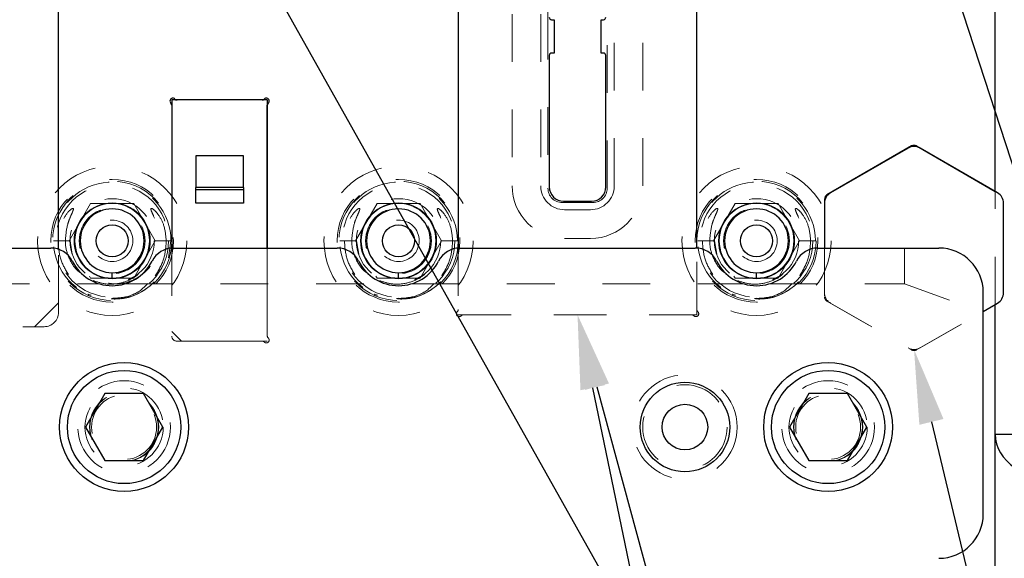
# Model space of a CAD drawing. Header units: inches. Extents: x 1880 to 2363, y -453 to -54.
# Tile 250 of 256: x 2044.14 to 2046.2, y -421.4 to -420.27. Entities that reach past the tile are written whole.
import ezdxf

# ---------------------------------------------------------------- set-up
doc = ezdxf.new("R2010")
doc.units = ezdxf.units.IN
doc.header["$LTSCALE"] = 0.5
doc.header["$MEASUREMENT"] = 0
doc.linetypes.add('HIDDEN', pattern=[0.225, 0.15, -0.075])
for name, color, linetype in [('DIE-M-S', 8, 'Continuous'), ('DIE-M-S2', 1, 'Continuous'), ('DIE-M-S3', 8, 'Continuous'), ('DSS-M-S', 53, 'Continuous'), ('RAI-M-S', 8, 'Continuous'), ('SID-M-S', 105, 'Continuous'), ('SVD-M-S', 8, 'Continuous')]:
    doc.layers.add(name, color=color, linetype=linetype)

msp = doc.modelspace()

# ---------------------------------------------------------------- linework, layer by layer
at = {"layer": 'DIE-M-S', "linetype": 'Continuous', "lineweight": 25}
for p, q in [((2045.05679, -419.72495), (2045.05679, -420.74539)), ((2045.55679, -420.74539), (2045.55679, -419.72495)), ((2046.18179, -420.62681), (2046.18179, -419.84352)), ((2044.21929, -420.74788), (2044.21929, -420.14612)), ((2044.45679, -420.44612), (2044.45679, -420.74539)), ((2044.64584, -420.43517), (2044.46775, -420.43517)), ((2044.65679, -420.74527), (2044.65679, -420.44612)), ((2046.00679, -420.53155), (2045.82929, -420.63403)), ((2046.01679, -420.53155), (2046.18179, -420.62681)), ((2045.82429, -420.64269), (2045.82429, -420.74527)), ((2046.15679, -420.87796), (2046.18179, -420.86352)), ((2046.18179, -423.48517), (2046.18179, -420.86352))]:
    msp.add_line(p, q, dxfattribs=at)
at = {"layer": 'DIE-M-S', "linetype": 'HIDDEN', "lineweight": 18}
for p, q in [((2044.21929, -420.88017), (2044.21929, -420.74788)), ((2044.45679, -420.74539), (2044.45679, -420.93017)), ((2044.65679, -420.92921), (2044.65679, -420.74527)), ((2045.05679, -420.74539), (2045.05679, -420.87421)), ((2045.55679, -420.87421), (2045.55679, -420.74539)), ((2045.82429, -420.74527), (2045.82429, -420.84765)), ((2045.82929, -420.85631), (2046.00679, -420.95879)), ((2045.06775, -420.88517), (2045.54584, -420.88517)), ((2046.01679, -420.95879), (2046.15679, -420.87796)), ((2043.55525, -420.91017), (2044.18929, -420.91017)), ((2044.46679, -420.94017), (2044.64584, -420.94017))]:
    msp.add_line(p, q, dxfattribs=at)
at = {"layer": 'DIE-M-S', "linetype": 'Continuous', "lineweight": 25}
for centre in [(2044.33179, -420.73017), (2044.93179, -420.73017), (2045.68179, -420.73017)]:
    msp.add_circle(centre, 0.079, dxfattribs=at)
at = {"layer": 'DIE-M-S', "linetype": 'HIDDEN', "lineweight": 18}
for centre in [(2044.35679, -421.12027), (2045.83179, -421.12027)]:
    msp.add_circle(centre, 0.068, dxfattribs=at)
at = {"layer": 'DIE-M-S', "linetype": 'Continuous', "lineweight": 25}
for centre, radius, start, end in [((2044.45891, -420.43729), 0.006, 42.59227, 227.40773), ((2044.46775, -420.42917), 0.006, 222.59227, 270), ((2044.64584, -420.42917), 0.006, 270, 317.40773), ((2044.65467, -420.43729), 0.006, 312.59227, 137.40773), ((2044.45079, -420.44612), 0.006, 0, 47.40773), ((2044.66279, -420.44612), 0.006, 132.59227, 180), ((2046.01179, -420.54021), 0.01, 60, 120), ((2045.83429, -420.64269), 0.01, 120, 180)]:
    msp.add_arc(centre, radius, start, end, dxfattribs=at)
at = {"layer": 'DIE-M-S', "linetype": 'HIDDEN', "lineweight": 18}
for centre, radius, start, end in [((2045.83429, -420.84765), 0.01, 180, 240), ((2044.18929, -420.88017), 0.03, 270, 0), ((2045.05891, -420.88305), 0.006, 132.59227, 317.40773), ((2045.05079, -420.87421), 0.006, 312.59227, 0), ((2045.06775, -420.89117), 0.006, 90, 137.40773), ((2045.54584, -420.89117), 0.006, 42.59227, 90), ((2045.55467, -420.88305), 0.006, 222.59227, 47.40773), ((2045.56279, -420.87421), 0.006, 180, 227.40773), ((2044.46679, -420.93017), 0.01, 180, 270), ((2044.64584, -420.94617), 0.006, 42.59227, 90), ((2044.65467, -420.93805), 0.006, 222.59227, 47.40773), ((2044.66279, -420.92921), 0.006, 180, 227.40773), ((2046.01179, -420.95013), 0.01, 240, 300)]:
    msp.add_arc(centre, radius, start, end, dxfattribs=at)
at = {"layer": 'DIE-M-S2', "linetype": 'Continuous', "lineweight": 25}
for p, q in [((2045.05679, -419.72495), (2045.05679, -420.74539)), ((2045.55679, -420.74539), (2045.55679, -419.72495)), ((2044.21929, -420.74788), (2044.21929, -420.13517)), ((2045.25258, -420.267), (2045.25758, -420.267)), ((2045.25758, -420.267), (2045.25758, -420.337)), ((2045.356, -420.337), (2045.356, -420.267)), ((2045.356, -420.267), (2045.361, -420.267)), ((2045.24758, -420.342), (2045.24758, -420.61734)), ((2045.25758, -420.337), (2045.25258, -420.337)), ((2045.361, -420.337), (2045.356, -420.337)), ((2045.366, -420.61734), (2045.366, -420.342)), ((2044.65679, -420.43517), (2044.45679, -420.43517)), ((2044.45679, -420.43517), (2044.45679, -420.74539)), ((2044.45679, -420.43517), (2044.45679, -420.74539)), ((2044.65679, -420.43517), (2044.45679, -420.43517)), ((2044.65679, -420.43517), (2044.65679, -420.74527)), ((2044.65679, -420.43517), (2044.65679, -420.74527)), ((2045.99929, -420.53588), (2045.83679, -420.6297)), ((2046.18679, -420.6297), (2046.02429, -420.53588)), ((2044.60679, -420.5521), (2044.50679, -420.5521)), ((2044.50679, -420.5521), (2044.50679, -420.61854)), ((2044.60679, -420.5521), (2044.50679, -420.5521)), ((2044.50679, -420.5521), (2044.50679, -420.61854)), ((2044.60679, -420.61854), (2044.60679, -420.5521)), ((2044.60679, -420.61854), (2044.60679, -420.5521)), ((2044.60679, -420.61854), (2044.50679, -420.61854)), ((2044.50679, -420.62354), (2044.50679, -420.61854)), ((2044.60679, -420.61854), (2044.50679, -420.61854)), ((2044.50679, -420.62354), (2044.50679, -420.61854)), ((2044.60679, -420.61854), (2044.60679, -420.62354)), ((2044.60679, -420.61854), (2044.60679, -420.62354)), ((2044.60679, -420.62354), (2044.50679, -420.62354)), ((2044.50679, -420.65143), (2044.50679, -420.62354)), ((2044.60679, -420.62354), (2044.50679, -420.62354)), ((2044.50679, -420.65143), (2044.50679, -420.62354)), ((2044.60679, -420.62354), (2044.60679, -420.65143)), ((2044.60679, -420.62354), (2044.60679, -420.65143)), ((2044.60679, -420.65143), (2044.50679, -420.65143)), ((2044.60679, -420.65143), (2044.50679, -420.65143)), ((2045.27758, -420.64734), (2045.336, -420.64734)), ((2045.82429, -420.65135), (2045.82429, -420.74527)), ((2046.19929, -420.83899), (2046.19929, -420.65135)), ((2046.15679, -420.87796), (2046.18679, -420.86064))]:
    msp.add_line(p, q, dxfattribs=at)
at = {"layer": 'DIE-M-S2', "linetype": 'HIDDEN', "lineweight": 18}
for p, q in [((2044.21929, -420.86017), (2044.21929, -420.74788)), ((2044.45679, -420.74539), (2044.45679, -420.92017)), ((2044.45679, -420.74539), (2044.45679, -420.92017)), ((2044.65679, -420.74527), (2044.65679, -420.94017)), ((2044.65679, -420.74527), (2044.65679, -420.94017)), ((2045.05679, -420.74539), (2045.05679, -420.88517)), ((2045.55679, -420.88517), (2045.55679, -420.74539)), ((2045.82429, -420.74527), (2045.82429, -420.83899)), ((2044.16929, -420.91017), (2044.21929, -420.86017)), ((2045.83679, -420.86064), (2045.99929, -420.95446)), ((2045.05679, -420.88517), (2045.55679, -420.88517)), ((2046.02429, -420.95446), (2046.15679, -420.87796)), ((2043.54429, -420.91017), (2044.16929, -420.91017)), ((2044.47679, -420.94017), (2044.45679, -420.92017)), ((2044.47679, -420.94017), (2044.45679, -420.92017)), ((2044.65679, -420.94017), (2044.47679, -420.94017)), ((2044.65679, -420.94017), (2044.47679, -420.94017))]:
    msp.add_line(p, q, dxfattribs=at)
at = {"layer": 'DIE-M-S2', "linetype": 'Continuous', "lineweight": 25}
for centre, radius, start, end in [((2045.25258, -420.262), 0.005, 180, 270), ((2045.361, -420.262), 0.005, 270, 0), ((2045.25258, -420.342), 0.005, 90, 180), ((2045.361, -420.342), 0.005, 0, 90), ((2046.01179, -420.55753), 0.025, 60, 120), ((2045.27758, -420.61734), 0.03, 180, 270), ((2045.336, -420.61734), 0.03, 270, 0), ((2045.84929, -420.65135), 0.025, 120, 180), ((2046.17429, -420.65135), 0.025, 0, 60), ((2046.17429, -420.83899), 0.025, 300, 0)]:
    msp.add_arc(centre, radius, start, end, dxfattribs=at)
at = {"layer": 'DIE-M-S2', "linetype": 'HIDDEN', "lineweight": 18}
for centre, start, end in [((2045.84929, -420.83899), 180, 240), ((2046.01179, -420.93281), 240, 300)]:
    msp.add_arc(centre, 0.025, start, end, dxfattribs=at)
at = {"layer": 'DIE-M-S3', "linetype": 'HIDDEN', "lineweight": 18}
for p, q in [((2045.22975, -419.85517), (2045.22975, -420.61517)), ((2045.24475, -419.85017), (2045.24475, -420.62017)), ((2045.36883, -420.62017), (2045.36883, -419.85017)), ((2045.38383, -420.61517), (2045.38383, -419.85517)), ((2046.18179, -420.86352), (2046.18179, -420.62681)), ((2045.27475, -420.65017), (2045.33883, -420.65017)), ((2045.27975, -420.66517), (2045.33383, -420.66517)), ((2044.36526, -420.73017), (2044.36526, -420.73017)), ((2044.3751, -420.73017), (2044.3751, -420.73017)), ((2044.40069, -420.73017), (2044.40069, -420.73017)), ((2044.41053, -420.73017), (2044.41053, -420.73017)), ((2044.96526, -420.73017), (2044.96526, -420.73017)), ((2044.9751, -420.73017), (2044.9751, -420.73017)), ((2045.00069, -420.73017), (2045.00069, -420.73017)), ((2045.01053, -420.73017), (2045.01053, -420.73017)), ((2045.71526, -420.73017), (2045.71526, -420.73017)), ((2045.7251, -420.73017), (2045.7251, -420.73017)), ((2045.75069, -420.73017), (2045.75069, -420.73017)), ((2045.76053, -420.73017), (2045.76053, -420.73017)), ((2044.33179, -420.84828), (2044.33179, -420.84828)), ((2044.93179, -420.84828), (2044.93179, -420.84828)), ((2045.68179, -420.84828), (2045.68179, -420.84828))]:
    msp.add_line(p, q, dxfattribs=at)
for centre, radius in [((2044.33179, -420.73017), 0.125), ((2044.33179, -420.73017), 0.11811), ((2044.93179, -420.73017), 0.125), ((2044.93179, -420.73017), 0.11811), ((2045.68179, -420.73017), 0.125), ((2045.68179, -420.73017), 0.11811), ((2044.33179, -420.73017), 0.0689), ((2044.93179, -420.73017), 0.0689), ((2045.68179, -420.73017), 0.0689), ((2044.33179, -420.73017), 0.04331), ((2044.93179, -420.73017), 0.04331), ((2045.68179, -420.73017), 0.04331), ((2045.53179, -421.12027), 0.10937)]:
    msp.add_circle(centre, radius, dxfattribs=at)
at = {"layer": 'DIE-M-S3', "linetype": 'Continuous', "lineweight": 25}
for centre in [(2044.33179, -420.73017), (2044.93179, -420.73017), (2045.68179, -420.73017)]:
    msp.add_circle(centre, 0.03346, dxfattribs=at)
at = {"layer": 'DIE-M-S3', "linetype": 'HIDDEN', "lineweight": 18}
for centre, radius, start, end in [((2045.27975, -420.61517), 0.05, 180, 270), ((2045.33383, -420.61517), 0.05, 270, 0), ((2045.27475, -420.62017), 0.03, 180, 270), ((2045.33883, -420.62017), 0.03, 270, 0)]:
    msp.add_arc(centre, radius, start, end, dxfattribs=at)
at = {"layer": 'DIE-M-S3', "linetype": 'Continuous', "lineweight": 25}
for centre, radius, start, end in [((2044.33179, -420.73017), 0.07874, 0, 270), ((2044.93179, -420.73017), 0.07874, 0, 270), ((2045.68179, -420.73017), 0.07874, 0, 270), ((2044.33179, -420.73017), 0.06693, 0, 270), ((2044.93179, -420.73017), 0.06693, 0, 270), ((2045.68179, -420.73017), 0.06693, 0, 270), ((2044.33179, -420.73017), 0.07874, 270, 0), ((2044.33179, -420.73017), 0.06693, 270, 0), ((2044.93179, -420.73017), 0.07874, 270, 0), ((2044.93179, -420.73017), 0.06693, 270, 0), ((2045.68179, -420.73017), 0.07874, 270, 0), ((2045.68179, -420.73017), 0.06693, 270, 0)]:
    msp.add_arc(centre, radius, start, end, dxfattribs=at)
for points in [[(2044.33179, -420.80891), (2044.33179, -420.8087), (2044.33179, -420.80827), (2044.33179, -420.80507), (2044.33179, -420.8011), (2044.33179, -420.7984), (2044.33179, -420.7971)], [(2044.93179, -420.80891), (2044.93179, -420.8087), (2044.93179, -420.80827), (2044.93179, -420.80507), (2044.93179, -420.8011), (2044.93179, -420.7984), (2044.93179, -420.7971)], [(2045.68179, -420.80891), (2045.68179, -420.8087), (2045.68179, -420.80827), (2045.68179, -420.80507), (2045.68179, -420.8011), (2045.68179, -420.7984), (2045.68179, -420.7971)]]:
    msp.add_open_spline(points, degree=3, knots=[0, 0, 0, 0, 0.2702613, 0.5624294, 0.7897364, 1, 1, 1, 1], dxfattribs=at)
at = {"layer": 'DSS-M-S', "linetype": 'HIDDEN', "lineweight": 18}
for p, q in [((2045.16975, -419.85517), (2045.16975, -420.61517)), ((2045.44383, -420.61517), (2045.44383, -419.85517)), ((2045.27975, -420.72517), (2045.33383, -420.72517))]:
    msp.add_line(p, q, dxfattribs=at)
at = {"layer": 'DSS-M-S', "linetype": 'Continuous', "lineweight": 25}
msp.add_line((2046.18179, -421.13517), (2047.18179, -421.13517), dxfattribs=at)
at = {"layer": 'DSS-M-S', "linetype": 'HIDDEN', "lineweight": 18}
for centre in [(2044.33179, -420.73017), (2044.93179, -420.73017), (2045.68179, -420.73017)]:
    msp.add_circle(centre, 0.1285, dxfattribs=at)
for centre, start, end in [((2045.27975, -420.61517), 180, 270), ((2045.33383, -420.61517), 270, 0)]:
    msp.add_arc(centre, 0.11, start, end, dxfattribs=at)
at = {"layer": 'DSS-M-S', "linetype": 'Continuous', "lineweight": 25}
msp.add_ellipse((2046.32321, -421.13517), major_axis=(-0.14142, 0), ratio=0.7071068, start_param=0, end_param=1.5707963, dxfattribs=at)
at = {"layer": 'RAI-M-S', "linetype": 'Continuous', "lineweight": 25}
for p, q in [((2043.56024, -420.74527), (2044.20335, -420.74527)), ((2044.46024, -420.74527), (2044.80335, -420.74527)), ((2045.06024, -420.74527), (2045.55335, -420.74527)), ((2045.81024, -420.74527), (2046.06379, -420.74527)), ((2046.15679, -421.30227), (2046.15679, -420.83827))]:
    msp.add_line(p, q, dxfattribs=at)
at = {"layer": 'RAI-M-S', "linetype": 'HIDDEN', "lineweight": 18}
for p, q in [((2045.99194, -420.74527), (2045.99194, -420.82017)), ((2043.45892, -420.82017), (2044.30466, -420.82017)), ((2044.35892, -420.82017), (2044.90466, -420.82017)), ((2044.95892, -420.82017), (2045.65466, -420.82017)), ((2045.70892, -420.82017), (2045.99194, -420.82017)), ((2045.99194, -420.82017), (2046.15679, -420.88017))]:
    msp.add_line(p, q, dxfattribs=at)
for centre in [(2044.35679, -421.12027), (2045.83179, -421.12027)]:
    msp.add_circle(centre, 0.097, dxfattribs=at)
at = {"layer": 'RAI-M-S', "linetype": 'Continuous', "lineweight": 25}
msp.add_circle((2045.53179, -421.12027), 0.09375, dxfattribs=at)
for centre, radius, start, end in [((2044.20335, -420.79527), 0.05, 26.87743, 90), ((2044.46024, -420.79527), 0.05, 90, 153.12257), ((2044.80335, -420.79527), 0.05, 26.87743, 90), ((2045.06024, -420.79527), 0.05, 90, 153.12257), ((2045.55335, -420.79527), 0.05, 26.87743, 90), ((2045.81024, -420.79527), 0.05, 90, 153.12257), ((2046.06379, -420.83827), 0.093, 0, 90), ((2044.33179, -420.73017), 0.094, 206.87743, 333.12257), ((2044.93179, -420.73017), 0.094, 206.87743, 333.12257), ((2045.68179, -420.73017), 0.094, 206.87743, 333.12257), ((2046.06379, -421.30227), 0.093, 270, 0)]:
    msp.add_arc(centre, radius, start, end, dxfattribs=at)
at = {"layer": 'SID-M-S'}
for p, q in [((2042.65822, -416.62116), (2049.08825, -428.06218)), ((2046.06006, -420.08615), (2048.65008, -428.04666)), ((2045.33837, -421.03794), (2046.78611, -428.04111)), ((2045.34753, -421.03575), (2047.24352, -428.04385)), ((2046.04822, -421.10949), (2047.7132, -428.04247))]:
    msp.add_line(p, q, dxfattribs=at)
for points in [[(2045.32243, -421.04254), (2045.30679, -420.88517), (2045.32243, -421.04254), (2045.37263, -421.02896)], [(2045.31291, -421.0432), (2045.30679, -420.88517), (2045.31291, -421.0432), (2045.36384, -421.03267)], [(2046.02294, -421.11557), (2046.01179, -420.95781), (2046.02294, -421.11557), (2046.0735, -421.10342)]]:
    msp.add_solid(points, dxfattribs=at)
at = {"layer": 'SVD-M-S', "linetype": 'HIDDEN', "lineweight": 18}
for p, q in [((2044.24161, -420.73017), (2044.2867, -420.65207)), ((2044.2867, -420.65207), (2044.37688, -420.65207)), ((2044.37688, -420.65207), (2044.42197, -420.73017)), ((2044.84161, -420.73017), (2044.8867, -420.65207)), ((2044.8867, -420.65207), (2044.97688, -420.65207)), ((2044.97688, -420.65207), (2045.02197, -420.73017)), ((2045.59161, -420.73017), (2045.6367, -420.65207)), ((2045.6367, -420.65207), (2045.72688, -420.65207)), ((2045.72688, -420.65207), (2045.77197, -420.73017)), ((2044.22094, -420.73017), (2044.20854, -420.73017)), ((2044.24341, -420.73017), (2044.20867, -420.73017)), ((2044.24354, -420.73017), (2044.22094, -420.73017)), ((2044.24436, -420.73493), (2044.24161, -420.73017)), ((2044.2483, -420.75784), (2044.24354, -420.73017)), ((2044.42197, -420.73017), (2044.37688, -420.80827)), ((2044.45496, -420.73017), (2044.42012, -420.73017)), ((2044.42017, -420.73017), (2044.45491, -420.73017)), ((2044.45504, -420.73017), (2044.42023, -420.73017)), ((2044.44967, -420.76616), (2044.45504, -420.73017)), ((2044.82094, -420.73017), (2044.80854, -420.73017)), ((2044.84341, -420.73017), (2044.80867, -420.73017)), ((2044.84354, -420.73017), (2044.82094, -420.73017)), ((2044.84436, -420.73493), (2044.84161, -420.73017)), ((2044.8483, -420.75784), (2044.84354, -420.73017)), ((2045.02197, -420.73017), (2044.97688, -420.80827)), ((2045.05496, -420.73017), (2045.02012, -420.73017)), ((2045.02017, -420.73017), (2045.05491, -420.73017)), ((2045.05504, -420.73017), (2045.02023, -420.73017)), ((2045.57094, -420.73017), (2045.55854, -420.73017)), ((2045.59341, -420.73017), (2045.55867, -420.73017)), ((2045.59354, -420.73017), (2045.57094, -420.73017)), ((2045.59436, -420.73493), (2045.59161, -420.73017)), ((2045.5983, -420.75784), (2045.59354, -420.73017)), ((2045.77197, -420.73017), (2045.72688, -420.80827)), ((2045.80496, -420.73017), (2045.77012, -420.73017)), ((2045.77017, -420.73017), (2045.80491, -420.73017)), ((2045.80504, -420.73017), (2045.77023, -420.73017)), ((2044.2867, -420.80827), (2044.28423, -420.80399)), ((2044.38369, -420.80213), (2044.36526, -420.81143)), ((2044.8867, -420.80827), (2044.88423, -420.80399)), ((2044.98369, -420.80213), (2044.96526, -420.81143)), ((2045.6367, -420.80827), (2045.63423, -420.80399)), ((2045.73369, -420.80213), (2045.71526, -420.81143)), ((2044.37688, -420.80827), (2044.2867, -420.80827)), ((2044.97688, -420.80827), (2044.8867, -420.80827)), ((2045.72688, -420.80827), (2045.6367, -420.80827))]:
    msp.add_line(p, q, dxfattribs=at)
at = {"layer": 'SVD-M-S', "linetype": 'Continuous', "lineweight": 25}
for p, q in [((2044.3162, -421.04996), (2044.2756, -421.12027)), ((2044.39739, -421.04996), (2044.3162, -421.04996)), ((2044.43798, -421.12027), (2044.39739, -421.04996)), ((2045.7912, -421.04996), (2045.7506, -421.12027)), ((2045.87239, -421.04996), (2045.7912, -421.04996)), ((2045.91298, -421.12027), (2045.87239, -421.04996)), ((2044.2756, -421.12027), (2044.3162, -421.19058)), ((2044.39739, -421.19058), (2044.43798, -421.12027)), ((2045.7506, -421.12027), (2045.7912, -421.19058)), ((2045.87239, -421.19058), (2045.91298, -421.12027)), ((2044.3162, -421.19058), (2044.39739, -421.19058)), ((2045.7912, -421.19058), (2045.87239, -421.19058))]:
    msp.add_line(p, q, dxfattribs=at)
at = {"layer": 'SVD-M-S', "linetype": 'HIDDEN', "lineweight": 18}
for centre, radius in [((2044.33179, -420.73017), 0.15625), ((2044.93179, -420.73017), 0.15625), ((2045.68179, -420.73017), 0.15625), ((2044.33179, -420.73017), 0.08825), ((2044.33179, -420.73017), 0.078), ((2044.93179, -420.73017), 0.08825), ((2044.93179, -420.73017), 0.078), ((2045.68179, -420.73017), 0.08825), ((2045.68179, -420.73017), 0.078), ((2045.53179, -421.12027), 0.0885), ((2044.35679, -421.12027), 0.082), ((2044.35679, -421.12027), 0.07247), ((2044.35679, -421.12027), 0.0722), ((2044.35679, -421.12027), 0.07168), ((2045.83179, -421.12027), 0.082), ((2045.83179, -421.12027), 0.07247), ((2045.83179, -421.12027), 0.0722), ((2045.83179, -421.12027), 0.07168)]:
    msp.add_circle(centre, radius, dxfattribs=at)
at = {"layer": 'SVD-M-S', "linetype": 'Continuous', "lineweight": 25}
for centre, radius in [((2044.35679, -421.12027), 0.135), ((2045.83179, -421.12027), 0.135), ((2044.35679, -421.12027), 0.1186), ((2045.83179, -421.12027), 0.1186), ((2045.53179, -421.12027), 0.04775)]:
    msp.add_circle(centre, radius, dxfattribs=at)
at = {"layer": 'SVD-M-S', "linetype": 'HIDDEN', "lineweight": 18}
for centre in [(2044.33179, -420.73017), (2044.93179, -420.73017), (2045.68179, -420.73017)]:
    msp.add_arc(centre, 0.12325, 0, 315.72721, dxfattribs=at)
for points, knots in [([(2044.23367, -420.73017), (2044.23468, -420.71833), (2044.23618, -420.70063), (2044.24363, -420.68139), (2044.24774, -420.67212), (2044.24968, -420.66746), (2044.25044, -420.66505), (2044.25063, -420.6638), (2044.25058, -420.66313), (2044.25044, -420.66274), (2044.2502, -420.66248), (2044.24991, -420.66234), (2044.24943, -420.66228), (2044.24826, -420.66253), (2044.24453, -420.6647), (2044.23556, -420.67367), (2044.22384, -420.69341), (2044.21873, -420.71491), (2044.21846, -420.72797), (2044.21841, -420.73017)], [0, 0, 0, 0, 0.23796142, 0.35586481, 0.41395627, 0.44300957, 0.45767228, 0.46502019, 0.46814497, 0.47130467, 0.47318958, 0.47507535, 0.47774085, 0.48267955, 0.49891534, 0.56383282, 0.73653813, 0.95560216, 1, 1, 1, 1]), ([(2044.44517, -420.73017), (2044.4441, -420.71892), (2044.4422, -420.69878), (2044.43028, -420.67678), (2044.42069, -420.666), (2044.41589, -420.66277), (2044.41447, -420.66234), (2044.41399, -420.66229), (2044.41359, -420.66237), (2044.41332, -420.66253), (2044.41311, -420.66281), (2044.41297, -420.6633), (2044.413, -420.66479), (2044.41482, -420.67007), (2044.42069, -420.68261), (2044.42813, -420.70344), (2044.42931, -420.72115), (2044.42991, -420.73017)], [0, 0, 0, 0, 0.2257023, 0.4042496, 0.4931466, 0.5153527, 0.5191338, 0.5229358, 0.5250771, 0.5272378, 0.5291333, 0.5319246, 0.5373757, 0.5588102, 0.6434775, 0.8183439, 1, 1, 1, 1]), ([(2044.83367, -420.73017), (2044.83468, -420.71833), (2044.83618, -420.70063), (2044.84363, -420.68139), (2044.84774, -420.67212), (2044.84968, -420.66746), (2044.85044, -420.66505), (2044.85063, -420.6638), (2044.85058, -420.66313), (2044.85044, -420.66274), (2044.8502, -420.66248), (2044.84991, -420.66234), (2044.84943, -420.66228), (2044.84826, -420.66253), (2044.84453, -420.6647), (2044.83556, -420.67367), (2044.82384, -420.69341), (2044.81873, -420.71491), (2044.81846, -420.72797), (2044.81841, -420.73017)], [0, 0, 0, 0, 0.23796142, 0.35586481, 0.41395627, 0.44300957, 0.45767228, 0.46502019, 0.46814497, 0.47130467, 0.47318958, 0.47507535, 0.47774085, 0.48267955, 0.49891534, 0.56383282, 0.73653813, 0.95560216, 1, 1, 1, 1]), ([(2045.04517, -420.73017), (2045.0441, -420.71892), (2045.0422, -420.69878), (2045.03028, -420.67678), (2045.02069, -420.666), (2045.01589, -420.66277), (2045.01447, -420.66234), (2045.01399, -420.66229), (2045.01359, -420.66237), (2045.01332, -420.66253), (2045.01311, -420.66281), (2045.01297, -420.6633), (2045.013, -420.66479), (2045.01482, -420.67007), (2045.02069, -420.68261), (2045.02813, -420.70344), (2045.02931, -420.72115), (2045.02991, -420.73017)], [0, 0, 0, 0, 0.2257023, 0.4042496, 0.4931466, 0.5153527, 0.5191338, 0.5229358, 0.5250771, 0.5272378, 0.5291333, 0.5319246, 0.5373757, 0.5588102, 0.6434775, 0.8183439, 1, 1, 1, 1]), ([(2045.58367, -420.73017), (2045.58468, -420.71833), (2045.58618, -420.70063), (2045.59363, -420.68139), (2045.59774, -420.67212), (2045.59968, -420.66746), (2045.60044, -420.66505), (2045.60063, -420.6638), (2045.60058, -420.66313), (2045.60044, -420.66274), (2045.6002, -420.66248), (2045.59991, -420.66234), (2045.59943, -420.66228), (2045.59826, -420.66253), (2045.59453, -420.6647), (2045.58556, -420.67367), (2045.57384, -420.69341), (2045.56873, -420.71491), (2045.56846, -420.72797), (2045.56841, -420.73017)], [0, 0, 0, 0, 0.23796142, 0.35586481, 0.41395627, 0.44300957, 0.45767228, 0.46502019, 0.46814497, 0.47130467, 0.47318958, 0.47507535, 0.47774085, 0.48267955, 0.49891534, 0.56383282, 0.73653813, 0.95560216, 1, 1, 1, 1]), ([(2045.79517, -420.73017), (2045.7941, -420.71892), (2045.7922, -420.69878), (2045.78028, -420.67678), (2045.77069, -420.666), (2045.76589, -420.66277), (2045.76447, -420.66234), (2045.76399, -420.66229), (2045.76359, -420.66237), (2045.76332, -420.66253), (2045.76311, -420.66281), (2045.76297, -420.6633), (2045.763, -420.66479), (2045.76482, -420.67007), (2045.77069, -420.68261), (2045.77813, -420.70344), (2045.77931, -420.72115), (2045.77991, -420.73017)], [0, 0, 0, 0, 0.2257023, 0.4042496, 0.4931466, 0.5153527, 0.5191338, 0.5229358, 0.5250771, 0.5272378, 0.5291333, 0.5319246, 0.5373757, 0.5588102, 0.6434775, 0.8183439, 1, 1, 1, 1]), ([(2044.24001, -420.80084), (2044.23386, -420.79035), (2044.22107, -420.76855), (2044.21932, -420.74328), (2044.21841, -420.73017)], [0, 0, 0, 0, 0.48118328, 1, 1, 1, 1]), ([(2044.23367, -420.73017), (2044.23376, -420.73315), (2044.23418, -420.74653), (2044.24174, -420.7697), (2044.25521, -420.79082), (2044.26678, -420.79805), (2044.26926, -420.7996)], [0, 0, 0, 0, 0.1103256, 0.495314, 0.891973, 1, 1, 1, 1]), ([(2044.2923, -420.81357), (2044.30129, -420.81655), (2044.32027, -420.82284), (2044.35106, -420.81973), (2044.37971, -420.80742), (2044.40254, -420.78647), (2044.41417, -420.76488), (2044.41802, -420.75045), (2044.41918, -420.74405), (2044.41959, -420.74101), (2044.4199, -420.73802), (2044.42007, -420.73579), (2044.42021, -420.73301), (2044.42022, -420.73113), (2044.42023, -420.73017)], [0, 0, 0, 0, 0.15673934, 0.33107724, 0.50213067, 0.67030661, 0.83826933, 0.90261227, 0.91866633, 0.94666975, 0.95366798, 0.96869858, 0.983972, 1, 1, 1, 1]), ([(2044.32405, -420.81904), (2044.33072, -420.81995), (2044.34797, -420.82228), (2044.3757, -420.81399), (2044.40282, -420.79618), (2044.42215, -420.77011), (2044.42938, -420.7465), (2044.42982, -420.73314), (2044.42991, -420.73017)], [0, 0, 0, 0, 0.1284288, 0.3324816, 0.5385166, 0.7437376, 0.9429204, 1, 1, 1, 1]), ([(2044.44517, -420.73017), (2044.44422, -420.74327), (2044.44232, -420.76955), (2044.42893, -420.79224), (2044.42221, -420.80362)], [0, 0, 0, 0, 0.4982217, 1, 1, 1, 1]), ([(2044.84001, -420.80084), (2044.83386, -420.79035), (2044.82107, -420.76855), (2044.81932, -420.74328), (2044.81841, -420.73017)], [0, 0, 0, 0, 0.48118328, 1, 1, 1, 1]), ([(2044.83367, -420.73017), (2044.83376, -420.73315), (2044.83418, -420.74653), (2044.84174, -420.7697), (2044.85521, -420.79082), (2044.86678, -420.79805), (2044.86926, -420.7996)], [0, 0, 0, 0, 0.1103256, 0.495314, 0.891973, 1, 1, 1, 1]), ([(2044.8923, -420.81357), (2044.90129, -420.81655), (2044.92027, -420.82284), (2044.95106, -420.81973), (2044.97971, -420.80742), (2045.00254, -420.78647), (2045.01417, -420.76488), (2045.01802, -420.75045), (2045.01918, -420.74405), (2045.01959, -420.74101), (2045.0199, -420.73802), (2045.02007, -420.73579), (2045.02021, -420.73301), (2045.02022, -420.73113), (2045.02023, -420.73017)], [0, 0, 0, 0, 0.15673934, 0.33107724, 0.50213067, 0.67030661, 0.83826933, 0.90261227, 0.91866633, 0.94666975, 0.95366798, 0.96869858, 0.983972, 1, 1, 1, 1]), ([(2045.04517, -420.73017), (2045.04422, -420.74327), (2045.04232, -420.76955), (2045.02893, -420.79224), (2045.02221, -420.80362)], [0, 0, 0, 0, 0.4982217, 1, 1, 1, 1]), ([(2045.59001, -420.80084), (2045.58386, -420.79035), (2045.57107, -420.76855), (2045.56932, -420.74328), (2045.56841, -420.73017)], [0, 0, 0, 0, 0.48118328, 1, 1, 1, 1]), ([(2045.58367, -420.73017), (2045.58376, -420.73315), (2045.58418, -420.74653), (2045.59174, -420.7697), (2045.60521, -420.79082), (2045.61678, -420.79805), (2045.61926, -420.7996)], [0, 0, 0, 0, 0.1103256, 0.495314, 0.891973, 1, 1, 1, 1]), ([(2045.6423, -420.81357), (2045.65129, -420.81655), (2045.67027, -420.82284), (2045.70106, -420.81973), (2045.72971, -420.80742), (2045.75254, -420.78647), (2045.76417, -420.76488), (2045.76802, -420.75045), (2045.76918, -420.74405), (2045.76959, -420.74101), (2045.7699, -420.73802), (2045.77007, -420.73579), (2045.77021, -420.73301), (2045.77022, -420.73113), (2045.77023, -420.73017)], [0, 0, 0, 0, 0.15673934, 0.33107724, 0.50213067, 0.67030661, 0.83826933, 0.90261227, 0.91866633, 0.94666975, 0.95366798, 0.96869858, 0.983972, 1, 1, 1, 1]), ([(2045.79517, -420.73017), (2045.79422, -420.74327), (2045.79232, -420.76955), (2045.77893, -420.79224), (2045.77221, -420.80362)], [0, 0, 0, 0, 0.4982217, 1, 1, 1, 1]), ([(2044.42004, -420.81621), (2044.41883, -420.81742), (2044.40797, -420.82826), (2044.38343, -420.84437), (2044.34357, -420.85433), (2044.30407, -420.84954), (2044.27568, -420.83852), (2044.26465, -420.82692), (2044.26261, -420.82478)], [0, 0, 0, 0, 0.0296945, 0.2651226, 0.4965645, 0.7242061, 0.9489615, 1, 1, 1, 1]), ([(2044.40648, -420.8193), (2044.4027, -420.82338), (2044.39008, -420.83701), (2044.36337, -420.84912), (2044.34109, -420.85023), (2044.33179, -420.85069)], [0, 0, 0, 0, 0.1988974, 0.665848, 1, 1, 1, 1]), ([(2045.02004, -420.81621), (2045.01883, -420.81742), (2045.00797, -420.82826), (2044.98343, -420.84437), (2044.94357, -420.85433), (2044.90407, -420.84954), (2044.87568, -420.83852), (2044.86465, -420.82692), (2044.86261, -420.82478)], [0, 0, 0, 0, 0.0296945, 0.2651226, 0.4965645, 0.7242061, 0.9489615, 1, 1, 1, 1]), ([(2045.00648, -420.8193), (2045.0027, -420.82338), (2044.99008, -420.83703), (2044.96193, -420.84958), (2044.93815, -420.85066), (2044.92737, -420.85115)], [0, 0, 0, 0, 0.1888255, 0.6321303, 1, 1, 1, 1]), ([(2045.77004, -420.81621), (2045.76883, -420.81742), (2045.75797, -420.82826), (2045.73343, -420.84437), (2045.69357, -420.85433), (2045.65407, -420.84954), (2045.62568, -420.83852), (2045.61465, -420.82692), (2045.61261, -420.82478)], [0, 0, 0, 0, 0.0296945, 0.2651226, 0.4965645, 0.7242061, 0.9489615, 1, 1, 1, 1]), ([(2045.75648, -420.8193), (2045.7527, -420.82338), (2045.74008, -420.83703), (2045.71193, -420.84958), (2045.68815, -420.85066), (2045.67737, -420.85115)], [0, 0, 0, 0, 0.1888255, 0.6321303, 1, 1, 1, 1]), ([(2044.28803, -420.844), (2044.28565, -420.84377), (2044.28295, -420.84351), (2044.28079, -420.84202), (2044.28054, -420.84184)], [0, 0, 0, 0, 0.8839994, 1, 1, 1, 1]), ([(2044.88803, -420.844), (2044.88565, -420.84377), (2044.88295, -420.84351), (2044.88079, -420.84202), (2044.88054, -420.84184)], [0, 0, 0, 0, 0.8839994, 1, 1, 1, 1]), ([(2045.63803, -420.844), (2045.63565, -420.84377), (2045.63295, -420.84351), (2045.63079, -420.84202), (2045.63054, -420.84184)], [0, 0, 0, 0, 0.8839994, 1, 1, 1, 1])]:
    msp.add_open_spline(points, degree=3, knots=knots, dxfattribs=at)

doc.saveas('drawing.dxf')
